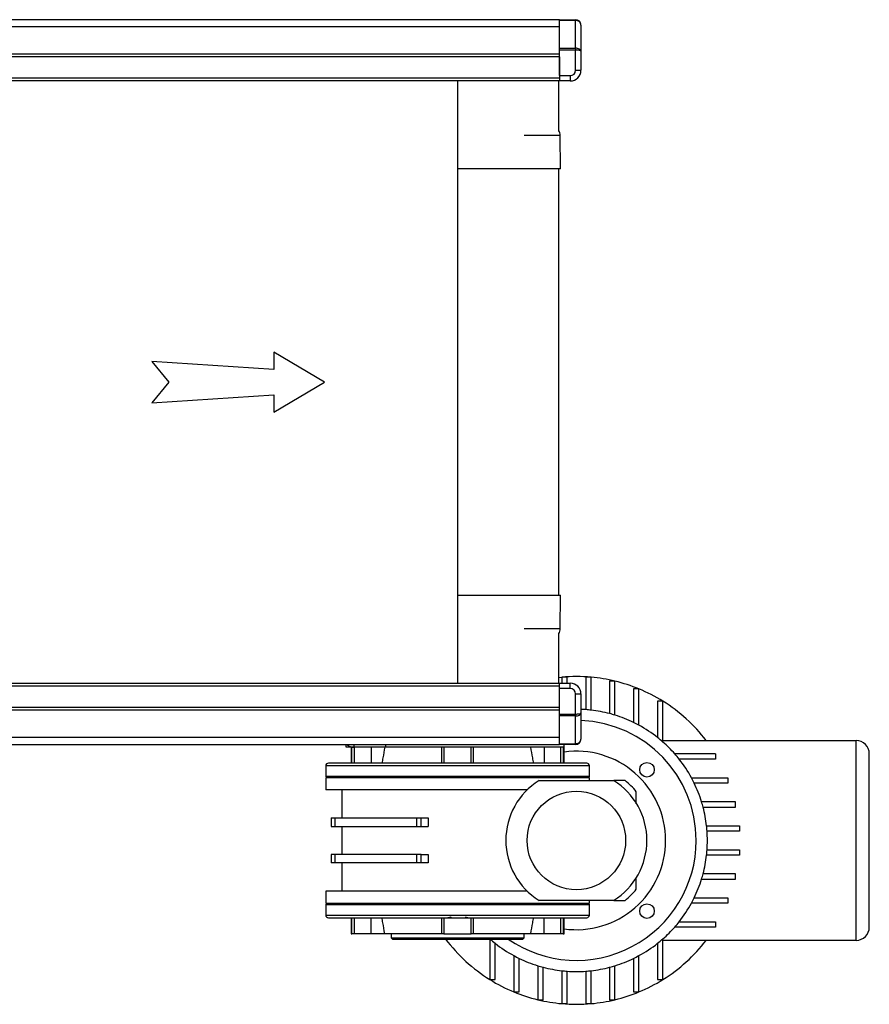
# Model space of a CAD drawing. Header units: millimetres. Extents: x 0 to 420, y 0 to 297.
# Tile 9 of 104: x 184 to 200, y 116 to 134. Entities that reach past the tile are written whole.
import ezdxf

# ---------------------------------------------------------------- set-up
doc = ezdxf.new("R2010")
doc.units = ezdxf.units.MM

msp = doc.modelspace()

# ---------------------------------------------------------------- linework, layer by layer
at = {"color": 7, "linetype": 'Continuous', "lineweight": 25}
for p, q in [((194.02652, 134.35285), (107.27652, 134.35285)), ((194.02652, 134.35285), (194.32652, 134.35285)), ((194.02652, 134.3382), (194.02652, 134.35285)), ((194.32652, 134.3382), (194.02652, 134.3382)), ((194.02652, 133.81749), (194.02652, 134.3382)), ((194.32652, 134.35285), (194.32652, 134.3382)), ((194.32652, 133.81749), (194.32652, 134.3382)), ((194.02652, 134.21592), (107.27652, 134.21592)), ((194.42652, 134.25285), (194.42652, 133.76143)), ((194.02652, 133.81749), (194.32652, 133.81749)), ((194.02652, 133.78214), (194.02652, 133.81749)), ((194.32652, 133.78214), (194.02652, 133.78214)), ((194.02652, 133.30285), (194.02652, 133.78214)), ((194.32652, 133.81749), (194.32652, 133.78214)), ((194.32652, 133.40285), (194.32652, 133.78214)), ((194.42652, 133.76143), (194.42652, 133.40285)), ((194.02652, 133.70285), (107.27652, 133.70285)), ((194.02652, 133.65285), (107.27652, 133.65285)), ((194.02652, 133.65285), (194.02652, 133.25285)), ((194.32652, 133.40285), (194.42652, 133.40285)), ((194.02652, 133.25285), (107.27652, 133.25285)), ((194.02652, 133.30285), (194.22652, 133.30285)), ((194.02652, 133.25285), (194.02652, 133.20285)), ((194.22652, 133.30285), (194.22652, 133.20285)), ((194.02652, 133.20285), (107.27652, 133.20285)), ((192.11152, 133.20285), (192.11152, 121.90285)), ((194.01152, 132.26995), (194.01152, 133.20285)), ((194.22652, 133.20285), (194.02652, 133.20285)), ((194.03804, 132.17938), (193.36043, 132.17938)), ((194.0435, 131.55285), (194.03804, 132.17938)), ((194.0435, 131.55285), (192.11152, 131.55285)), ((194.01152, 123.55285), (194.01152, 131.55285)), ((189.61152, 127.55285), (188.65971, 128.11424)), ((188.65971, 128.11424), (188.65971, 127.79208)), ((188.65971, 127.79208), (186.3727, 127.94208)), ((186.3727, 127.94208), (186.68693, 127.55285)), ((186.68693, 127.55285), (186.3727, 127.16362)), ((188.65971, 126.99145), (189.61152, 127.55285)), ((186.3727, 127.16362), (188.65971, 127.31362)), ((188.65971, 127.31362), (188.65971, 126.99145)), ((192.11152, 123.55285), (194.0435, 123.55285)), ((194.03804, 122.92632), (194.0435, 123.55285)), ((193.36043, 122.92632), (194.03804, 122.92632)), ((194.01152, 121.90285), (194.01152, 122.83575)), ((194.01152, 122.00985), (194.06652, 122.01528)), ((194.06652, 122.01528), (194.06652, 121.90285)), ((194.16652, 122.01528), (194.06652, 122.01528)), ((194.16652, 121.90285), (194.16652, 122.01528)), ((194.51652, 122.01528), (194.51652, 121.40637)), ((194.61652, 122.01528), (194.51652, 122.01528)), ((194.61652, 121.39719), (194.61652, 122.01528)), ((194.96652, 121.94091), (194.96652, 121.33188)), ((195.06652, 121.94091), (194.96652, 121.94091)), ((195.06652, 121.30334), (195.06652, 121.94091)), ((107.27652, 121.90285), (194.02652, 121.90285)), ((107.27652, 121.85285), (194.02652, 121.85285)), ((194.02652, 121.85285), (194.02652, 121.90285)), ((194.02652, 121.90285), (194.22652, 121.90285)), ((194.02652, 121.45285), (194.02652, 121.85285)), ((194.22652, 121.80285), (194.02652, 121.80285)), ((194.02652, 121.32356), (194.02652, 121.80285)), ((194.22652, 121.80285), (194.22652, 121.90285)), ((195.41652, 121.79426), (195.41652, 121.16529)), ((195.51652, 121.79426), (195.41652, 121.79426)), ((195.51652, 121.11385), (195.51652, 121.79426)), ((194.32652, 121.70285), (194.42652, 121.70285)), ((194.32652, 121.32356), (194.32652, 121.70285)), ((194.42652, 121.70285), (194.42652, 121.34427)), ((107.27652, 121.45285), (194.02652, 121.45285)), ((107.27652, 121.40285), (194.02652, 121.40285)), ((195.86652, 121.56316), (195.86652, 120.88288)), ((195.96652, 121.56316), (195.86652, 121.56316)), ((195.96652, 120.79949), (195.96652, 121.56316)), ((194.02652, 121.32356), (194.32652, 121.32356)), ((194.02652, 121.2882), (194.02652, 121.32356)), ((194.32652, 121.2882), (194.02652, 121.2882)), ((194.02652, 120.76749), (194.02652, 121.2882)), ((194.32652, 121.32356), (194.32652, 121.2882)), ((194.32652, 120.76749), (194.32652, 121.2882)), ((194.42652, 121.34427), (194.42652, 120.85285)), ((107.27652, 120.88978), (194.02652, 120.88978)), ((107.27652, 120.75285), (194.02652, 120.75285)), ((190.01972, 120.7026), (190.01972, 120.75285)), ((190.06972, 120.7026), (190.01972, 120.7026)), ((190.06972, 120.72683), (190.06972, 120.7026)), ((190.16152, 120.7026), (190.06972, 120.7026)), ((190.11152, 120.7026), (190.11152, 120.4026)), ((190.12803, 120.4026), (190.12803, 120.7026)), ((190.16152, 120.75285), (190.16152, 120.7026)), ((190.76034, 120.7026), (190.16152, 120.7026)), ((190.17762, 120.4026), (190.17762, 120.7026)), ((190.48652, 120.7026), (190.48652, 120.4026)), ((190.76034, 120.75285), (190.76034, 120.7026)), ((194.11152, 120.7026), (190.76034, 120.7026)), ((191.81152, 120.7026), (191.81152, 120.4026)), ((191.85511, 120.7026), (191.85511, 120.4026)), ((192.36793, 120.7026), (191.85511, 120.7026)), ((192.36793, 120.4026), (192.36793, 120.7026)), ((192.41152, 120.4026), (192.41152, 120.7026)), ((193.73652, 120.7026), (193.73652, 120.4026)), ((194.02652, 120.76749), (194.32652, 120.76749)), ((194.02652, 120.75285), (194.02652, 120.76749)), ((194.32652, 120.75285), (194.02652, 120.75285)), ((194.04543, 120.7026), (194.04543, 120.4026)), ((194.09502, 120.7026), (194.09502, 120.4026)), ((194.11152, 120.7026), (194.09502, 120.7026)), ((194.11152, 120.7026), (194.11152, 120.75285)), ((194.11152, 120.4026), (194.11152, 120.7026)), ((194.32652, 120.76749), (194.32652, 120.75285)), ((195.96652, 120.8276), (199.59152, 120.8276)), ((199.59152, 117.0776), (199.59152, 120.8276)), ((196.95208, 120.5776), (196.18841, 120.5776)), ((196.95208, 120.4776), (196.2718, 120.4776)), ((196.95208, 120.5776), (196.95208, 120.4776)), ((199.84152, 117.3276), (199.84152, 120.5776)), ((189.63652, 120.3526), (189.63652, 120.1526)), ((194.58652, 120.3526), (189.63652, 120.3526)), ((194.53652, 120.4026), (189.68652, 120.4026)), ((194.58652, 120.1526), (194.58652, 120.3526)), ((189.63652, 120.1526), (189.66152, 120.1276)), ((194.58652, 120.1526), (189.63652, 120.1526)), ((189.63652, 120.1276), (189.63652, 119.9026)), ((194.58652, 120.1276), (189.63652, 120.1276)), ((194.56152, 120.1276), (194.58652, 120.1526)), ((194.58652, 120.0776), (194.58652, 120.1276)), ((196.50277, 120.1276), (197.18318, 120.1276)), ((197.18318, 120.1276), (197.18318, 120.0276)), ((193.64152, 120.0776), (195.04152, 120.0776)), ((195.25633, 120.0776), (195.05027, 120.0776)), ((197.18318, 120.0276), (196.55421, 120.0276)), ((193.41788, 119.9026), (189.63652, 119.9026)), ((189.93652, 119.9026), (189.93652, 119.3761)), ((195.46652, 119.64194), (195.46652, 119.86741)), ((197.32983, 119.6776), (196.69226, 119.6776)), ((196.7208, 119.5776), (197.32983, 119.5776)), ((197.32983, 119.5776), (197.32983, 119.6776)), ((189.73652, 119.3761), (189.73652, 119.2161)), ((189.73652, 119.3761), (189.81318, 119.3761)), ((189.81318, 119.2161), (189.81318, 119.3761)), ((189.81318, 119.3761), (191.33853, 119.3761)), ((191.33853, 119.3761), (191.33853, 119.2161)), ((191.33853, 119.3761), (191.42615, 119.3761)), ((191.42615, 119.2161), (191.42615, 119.3761)), ((191.42615, 119.3761), (191.55796, 119.3761)), ((191.55796, 119.3761), (191.55796, 119.2161)), ((189.73652, 119.2161), (189.81318, 119.2161)), ((189.81318, 119.2161), (191.33853, 119.2161)), ((189.93652, 119.2161), (189.93652, 118.6891)), ((191.33853, 119.2161), (191.42615, 119.2161)), ((191.42615, 119.2161), (191.55796, 119.2161)), ((196.7861, 119.2276), (197.4042, 119.2276)), ((197.4042, 119.2276), (197.4042, 119.1276)), ((197.4042, 119.1276), (196.79529, 119.1276)), ((189.73652, 118.6891), (189.73652, 118.5291)), ((189.81318, 118.6891), (189.73652, 118.6891)), ((189.81318, 118.5291), (189.81318, 118.6891)), ((191.33853, 118.6891), (189.81318, 118.6891)), ((191.33853, 118.6891), (191.33853, 118.5291)), ((191.42615, 118.6891), (191.33853, 118.6891)), ((191.42615, 118.5291), (191.42615, 118.6891)), ((191.42615, 118.6891), (191.55796, 118.6891)), ((191.55796, 118.6891), (191.55796, 118.5291)), ((197.4042, 118.6776), (196.7861, 118.6776)), ((196.79529, 118.7776), (197.4042, 118.7776)), ((197.4042, 118.7776), (197.4042, 118.6776)), ((189.81318, 118.5291), (189.73652, 118.5291)), ((191.33853, 118.5291), (189.81318, 118.5291)), ((189.93652, 118.5291), (189.93652, 118.0026)), ((191.42615, 118.5291), (191.33853, 118.5291)), ((191.55796, 118.5291), (191.42615, 118.5291)), ((195.46652, 118.0378), (195.46652, 118.25317)), ((197.32983, 118.3276), (196.7208, 118.3276)), ((197.32983, 118.2276), (197.32983, 118.3276)), ((196.69226, 118.2276), (197.32983, 118.2276)), ((189.63652, 118.0026), (189.63652, 117.7776)), ((193.41788, 118.0026), (189.63652, 118.0026)), ((196.55421, 117.8776), (197.18318, 117.8776)), ((197.18318, 117.8776), (197.18318, 117.7776)), ((189.66152, 117.7776), (189.63652, 117.7526)), ((189.63652, 117.7776), (192.11152, 117.7776)), ((189.63652, 117.7526), (189.63652, 117.5526)), ((189.63652, 117.7526), (194.58652, 117.7526)), ((192.11152, 117.7776), (194.58652, 117.7776)), ((195.04152, 117.8276), (193.64152, 117.8276)), ((194.58652, 117.7526), (194.56152, 117.7776)), ((194.58652, 117.7776), (194.58652, 117.8276)), ((194.58652, 117.5526), (194.58652, 117.7526)), ((195.05027, 117.8276), (195.25633, 117.8276)), ((197.18318, 117.7776), (196.50277, 117.7776)), ((189.63652, 117.5526), (194.58652, 117.5526)), ((189.68652, 117.5026), (194.53652, 117.5026)), ((190.11152, 117.5026), (190.11152, 117.2026)), ((190.12803, 117.2026), (190.12803, 117.5026)), ((190.17762, 117.2026), (190.17762, 117.5026)), ((190.48652, 117.2026), (190.48652, 117.5026)), ((191.81152, 117.5026), (191.81152, 117.2026)), ((191.85511, 117.5026), (191.85511, 117.2026)), ((192.25434, 117.51584), (192.31605, 117.50285)), ((192.36793, 117.2026), (192.36793, 117.5026)), ((192.41152, 117.2026), (192.41152, 117.5026)), ((193.73652, 117.2026), (193.73652, 117.5026)), ((194.04543, 117.5026), (194.04543, 117.2026)), ((194.09502, 117.5026), (194.09502, 117.2026)), ((194.11152, 117.2026), (194.11152, 117.5026)), ((196.95208, 117.3276), (196.18841, 117.3276)), ((196.2718, 117.4276), (196.95208, 117.4276)), ((196.95208, 117.4276), (196.95208, 117.3276)), ((190.11152, 117.2026), (190.12803, 117.2026)), ((190.17762, 117.2026), (190.12803, 117.2026)), ((190.48652, 117.2026), (190.17762, 117.2026)), ((190.74498, 117.2026), (190.48652, 117.2026)), ((191.81306, 117.2026), (190.74498, 117.2026)), ((190.86152, 117.2026), (190.86152, 117.1276)), ((191.85511, 117.2026), (191.81152, 117.2026)), ((191.85511, 117.2026), (192.36793, 117.2026)), ((192.41152, 117.2026), (192.36793, 117.2026)), ((193.47806, 117.2026), (192.41152, 117.2026)), ((193.36152, 117.1276), (193.36152, 117.2026)), ((193.73652, 117.2026), (193.47806, 117.2026)), ((194.04543, 117.2026), (193.73652, 117.2026)), ((194.09502, 117.2026), (194.04543, 117.2026)), ((194.09502, 117.2026), (194.11152, 117.2026)), ((190.86152, 117.1276), (190.88652, 117.1026)), ((190.86152, 117.1276), (193.36152, 117.1276)), ((190.88652, 117.1026), (192.11152, 117.1026)), ((192.11152, 117.1026), (193.33652, 117.1026)), ((192.71652, 117.1026), (192.71652, 116.34205)), ((192.81652, 116.34205), (192.81652, 117.02233)), ((193.33652, 117.1026), (193.36152, 117.1276)), ((195.86652, 117.02233), (195.86652, 116.34205)), ((195.96652, 116.34205), (195.96652, 117.10572)), ((199.59152, 117.0776), (195.96652, 117.0776)), ((193.16652, 116.79136), (193.16652, 116.11095)), ((195.51652, 116.11095), (195.51652, 116.79136)), ((193.26652, 116.11095), (193.26652, 116.73992)), ((193.61652, 116.60187), (193.61652, 115.96429)), ((195.06652, 115.96429), (195.06652, 116.60187)), ((195.41652, 116.73992), (195.41652, 116.11095)), ((193.71652, 115.96429), (193.71652, 116.57332)), ((194.06652, 116.50802), (194.06652, 115.88993)), ((194.16652, 115.88993), (194.16652, 116.49884)), ((194.51652, 116.49884), (194.51652, 115.88993)), ((194.61652, 115.88993), (194.61652, 116.50802)), ((194.96652, 116.57332), (194.96652, 115.96429)), ((192.71652, 116.34205), (192.81652, 116.34205)), ((195.86652, 116.34205), (195.96652, 116.34205)), ((193.16652, 116.11095), (193.26652, 116.11095)), ((195.41652, 116.11095), (195.51652, 116.11095)), ((193.61652, 115.96429), (193.71652, 115.96429)), ((194.06652, 115.88993), (194.16652, 115.88993)), ((194.51652, 115.88993), (194.61652, 115.88993)), ((194.96652, 115.96429), (195.06652, 115.96429))]:
    msp.add_line(p, q, dxfattribs=at)
for centre, radius in [((195.66735, 120.27843), 0.1375), ((194.34152, 118.9526), 0.925), ((195.66735, 117.62678), 0.1375)]:
    msp.add_circle(centre, radius, dxfattribs=at)
for centre, radius, start, end in [((194.32652, 134.25285), 0.1, 0, 90), ((194.22652, 133.40285), 0.1, 270, 0), ((194.22652, 133.40285), 0.2, 270, 0), ((193.86304, 132.17785), 0.175, 0.5, 31.956079), ((193.86304, 122.92785), 0.175, 328.043921, 359.5), ((194.34152, 118.9526), 3.075, 84.869132, 95.130868), ((194.34152, 118.9526), 3.075, 76.362845, 84.869132), ((194.34152, 118.9526), 3.075, 67.535321, 76.362845), ((194.22652, 121.70285), 0.2, 0, 90), ((194.22652, 121.70285), 0.1, 0, 90), ((194.34152, 118.9526), 3.075, 58.098856, 67.535321), ((194.34152, 118.9526), 2.46, 85.920635, 88.019874), ((194.34152, 118.9526), 2.46, 83.581568, 85.920635), ((194.34152, 118.9526), 2.46, 75.281809, 83.581568), ((194.34152, 118.9526), 3.075, 37.571869, 58.098856), ((194.34152, 118.9526), 2.25, 0, 87.834978), ((194.34152, 118.9526), 2.46, 72.859525, 75.281809), ((194.34152, 118.9526), 2.46, 64.087892, 72.859525), ((194.34152, 118.9526), 2.46, 61.468472, 64.087892), ((194.34152, 118.9526), 2.46, 51.689802, 61.468472), ((194.32652, 120.85285), 0.1, 270, 0), ((194.34152, 118.9526), 2.46, 48.65671, 51.689802), ((194.34152, 118.9526), 2.46, 41.34329, 48.65671), ((199.59152, 120.5776), 0.25, 0, 90), ((194.34152, 118.9526), 1.675, 0, 97.892416), ((194.34152, 118.9526), 2.46, 38.310198, 41.34329), ((194.34152, 118.9526), 2.46, 28.531528, 38.310198), ((189.68652, 120.3526), 0.05, 90, 180), ((194.53652, 120.3526), 0.05, 0, 90), ((194.34152, 118.9526), 2.46, 25.912108, 28.531528), ((194.34152, 118.9526), 1.325, 121.890792, 238.109208), ((194.34152, 118.9526), 1.325, 301.890792, 58.109208), ((194.34152, 118.9526), 1.45, 39.116744, 50.883256), ((194.34152, 118.9526), 2.46, 17.140475, 25.912108), ((194.34152, 118.9526), 2.46, 14.718191, 17.140475), ((194.34152, 118.9526), 2.46, 6.418432, 14.718191), ((194.34152, 118.9526), 2.46, 4.079365, 6.418432), ((194.34152, 118.9526), 2.46, 355.920635, 4.079365), ((194.34152, 118.9526), 2.25, 235.307869, 0), ((194.34152, 118.9526), 1.675, 262.107584, 0), ((194.34152, 118.9526), 2.46, 345.281809, 353.581568), ((194.34152, 118.9526), 2.46, 353.581568, 355.920635), ((194.34152, 118.9526), 2.46, 342.859525, 345.281809), ((194.34152, 118.9526), 2.46, 334.087892, 342.859525), ((194.34152, 118.9526), 1.45, 309.116744, 320.883256), ((194.34152, 118.9526), 2.46, 331.468472, 334.087892), ((194.34152, 118.9526), 2.46, 321.689802, 331.468472), ((189.68652, 117.5526), 0.05, 180, 270), ((194.53652, 117.5526), 0.05, 270, 0), ((194.34152, 118.9526), 2.46, 311.34329, 318.65671), ((194.34152, 118.9526), 2.46, 318.65671, 321.689802), ((199.59152, 117.3276), 0.25, 270, 0), ((194.34152, 118.9526), 3.075, 216.986441, 238.098856), ((194.34152, 118.9526), 2.46, 228.65671, 231.689802), ((194.34152, 118.9526), 2.46, 231.689802, 241.468472), ((194.34152, 118.9526), 2.46, 298.531528, 308.310198), ((194.34152, 118.9526), 2.46, 308.310198, 311.34329), ((194.34152, 118.9526), 3.075, 301.901144, 322.428131), ((194.34152, 118.9526), 2.46, 241.468472, 244.087892), ((194.34152, 118.9526), 2.46, 295.912108, 298.531528), ((194.34152, 118.9526), 2.46, 244.087892, 252.859525), ((194.34152, 118.9526), 2.46, 252.859525, 255.281809), ((194.34152, 118.9526), 2.46, 284.718191, 287.140475), ((194.34152, 118.9526), 2.46, 287.140475, 295.912108), ((194.34152, 118.9526), 2.46, 255.281809, 263.581568), ((194.34152, 118.9526), 2.46, 263.581568, 265.920635), ((194.34152, 118.9526), 2.46, 265.920635, 274.079365), ((194.34152, 118.9526), 2.46, 274.079365, 276.418432), ((194.34152, 118.9526), 2.46, 276.418432, 284.718191), ((194.34152, 118.9526), 3.075, 238.098856, 247.535321), ((194.34152, 118.9526), 3.075, 292.464679, 301.901144), ((194.34152, 118.9526), 3.075, 247.535321, 256.362845), ((194.34152, 118.9526), 3.075, 283.637155, 292.464679), ((194.34152, 118.9526), 3.075, 256.362845, 264.869132), ((194.34152, 118.9526), 3.075, 264.869132, 275.130868), ((194.34152, 118.9526), 3.075, 275.130868, 283.637155)]:
    msp.add_arc(centre, radius, start, end, dxfattribs=at)
for centre, ratio, start_param, end_param in [((194.32652, 134.25285), 0.85355339, 0, 1.57079633), ((194.32652, 133.76143), 0.56066017, 0, 1.57079633), ((194.32652, 133.76143), 0.20710678, 0, 1.57079633), ((194.32652, 121.34427), 0.20710678, 4.71238898, 6.28318531), ((194.32652, 121.34427), 0.56066017, 4.71238898, 6.28318531), ((194.32652, 120.85285), 0.85355339, 4.71238898, 6.28318531)]:
    msp.add_ellipse(centre, major_axis=(0.1, 0), ratio=ratio, start_param=start_param, end_param=end_param, dxfattribs=at)
for points, knots in [([(190.03201, 120.75285), (190.03912, 120.74624), (190.06008, 120.72676), (190.10511, 120.70763), (190.14272, 120.70428), (190.16152, 120.7026)], [0, 0, 0, 0, 0.20447714, 0.60223857, 1, 1, 1, 1]), ([(190.74498, 120.7026), (190.7328, 120.63519), (190.71489, 120.53609), (190.69575, 120.43495), (190.68963, 120.4026)], [0, 0, 0, 0, 0.68016833, 1, 1, 1, 1]), ([(193.47806, 120.7026), (193.49024, 120.63519), (193.50815, 120.53609), (193.5273, 120.43495), (193.53342, 120.4026)], [0, 0, 0, 0, 0.68016834, 1, 1, 1, 1]), ([(190.74498, 117.2026), (190.7328, 117.27001), (190.71489, 117.36912), (190.69575, 117.47026), (190.68963, 117.5026)], [0, 0, 0, 0, 0.68016834, 1, 1, 1, 1]), ([(191.9167, 117.50285), (191.93937, 117.5051), (191.96332, 117.50749), (191.98686, 117.51542), (191.98811, 117.51584)], [0, 0, 0, 0, 0.9470257, 1, 1, 1, 1]), ([(193.53342, 117.5026), (193.52736, 117.47062), (193.50822, 117.36948), (193.49031, 117.27037), (193.47806, 117.2026)], [0, 0, 0, 0, 0.31623226, 1, 1, 1, 1])]:
    msp.add_open_spline(points, degree=3, knots=knots, dxfattribs=at)

doc.saveas('drawing.dxf')
